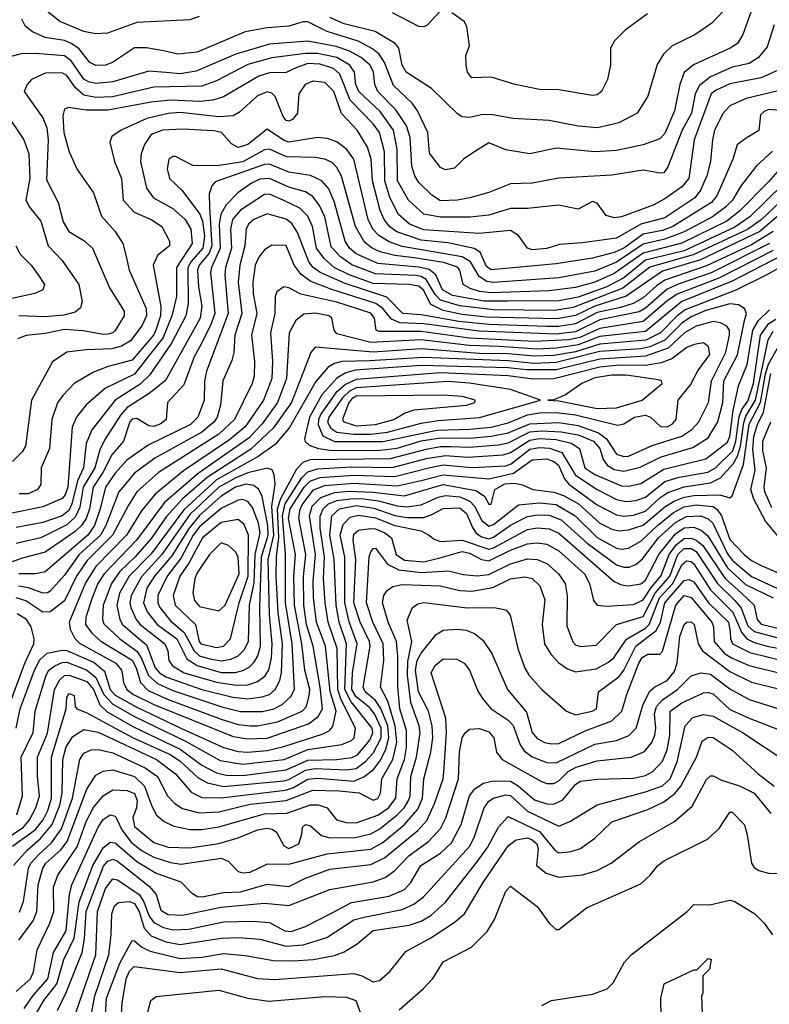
# Model space of a CAD drawing. Extents: x 501367 to 657802, y 482273 to 547541.
# Tile 230 of 256: x 568349 to 571458, y 508240 to 512323. Entities that reach past the tile are written whole.
import ezdxf

# ---------------------------------------------------------------- set-up
doc = ezdxf.new("R2010")
doc.units = 0

msp = doc.modelspace()

# ---------------------------------------------------------------- linework, layer by layer
at = {"layer": '0CON20XD'}
for points in [[(571395, 512391.2), (571348, 512262), (571326.2, 512225), (571295.5, 512205), (571144.4, 512135.6), (571105.7, 512104.3), (571087.5, 512055), (571064.7, 511945), (571025, 511851.2), (571005, 511828.9), (570935, 511804.7), (570825, 511781.1), (570735, 511775.7), (570575, 511790), (570465, 511767.5), (570365, 511783.5), (570295, 511813.1), (570228.5, 511771.5), (570190, 511745), (570152.7, 511707.3), (570115, 511700), (570095, 511710), (570049.3, 511769.3), (570042.4, 511855), (569999.3, 511945), (569976.6, 511976.6), (569899.8, 512049.8), (569863, 512145), (569839.9, 512179.9), (569812.7, 512202.7), (569753.7, 512233.7), (569624.3, 512274.3), (569545, 512314.8), (569525, 512314.8), (569465, 512295.7), (569375, 512289.4), (569285, 512272.2), (569085, 512189), (569005, 512179.5), (568945.5, 512194.5), (568875, 512206.8), (568825, 512205.9), (568734.3, 512145), (568705, 512134.3), (568665, 512132.7), (568640.4, 512145), (568593.8, 512203.8), (568563.3, 512225), (568535, 512236.5), (568455, 512249.8), (568402.9, 512272.9), (568373.2, 512295), (568358, 512325)], [(571295, 512387.8), (571220.6, 512309.4), (571150.1, 512259.9), (571055.6, 512215), (571019.9, 512180.1), (570992.8, 512137.2), (570954.2, 512005.8), (570910, 511935), (570834.8, 511895.2), (570745.6, 511874.4), (570665, 511881.7), (570545.3, 511904.7), (570395, 511912.7), (570305, 511930), (570265, 511928.6), (570215, 511917.6), (570185, 511920.7), (570165, 511933.1), (570057.7, 512037.7), (569952.7, 512105), (569935.2, 512135), (569921.3, 512205), (569906.2, 512225), (569823.7, 512273.7), (569695, 512306.6), (569635, 512331.9)], [(569093.3, 512336.7), (569055, 512322.3), (568835, 512311.6), (568713.4, 512266.6), (568665, 512264.8), (568615, 512274.8), (568516, 512316), (568466.1, 512356.1)], [(570095, 512360), (570038.9, 512301.1), (570025, 512293.3), (570005, 512295.6), (569895, 512351.8)], [(570953.2, 512346.8), (570860.5, 512279.5), (570816, 512235), (570800, 512205), (570799.2, 512135), (570787.5, 512075), (570762, 512025), (570745, 512011.4), (570725, 512008.1), (570585, 512031.9), (570505, 512033.3), (570403.8, 512053.8), (570305, 512084.3), (570225, 512082.5), (570206, 512105), (570200.8, 512135), (570200, 512175), (570214.2, 512215), (570204.4, 512295), (570192.5, 512315), (570141.3, 512351.3)], [(571478.5, 512301.5), (571449.5, 512210.5), (571413.5, 512166.5), (571375, 512140.9), (571305, 512125.6), (571214.3, 512085.7), (571169.1, 512050.9), (571151.1, 512015), (571136.2, 511935), (571096.8, 511865), (571037.5, 511712.5), (571021.3, 511688.7), (571005, 511686.2), (570935, 511698.8), (570805, 511677.7), (570585, 511665.3), (570475, 511644.7), (570385, 511641.9), (570295, 511607.1), (570215.6, 511584.4), (570165, 511574.8), (570095, 511572.4), (570058.2, 511595), (570005, 511647.8), (569988.4, 511675), (569976, 511716), (569968.3, 511835), (569953.2, 511883.2), (569909.6, 511949.6), (569834.8, 512025), (569822.1, 512055), (569816.2, 512105), (569803, 512135), (569766.1, 512166.1), (569714.4, 512194.4), (569662.3, 512212.3), (569545, 512234.5), (569385, 512221), (569245, 512180.5), (569080.8, 512109.2), (569015, 512098.1), (568955, 512103.5), (568885, 512109), (568735, 512065.8), (568665, 512058.1), (568635, 512064.8), (568615, 512076.9), (568562, 512152), (568535, 512173), (568415, 512183), (568355, 512181.9), (568302.4, 512167.6)], [(571495, 512113.7), (571425, 512081.4), (571295, 512056.5), (571235, 512030), (571216.7, 512015), (571146.7, 511825), (571124, 511665), (571095, 511629.3), (571025, 511579.8), (570976.2, 511553.8), (570845, 511505.7), (570815, 511501.9), (570781.3, 511511.3), (570745, 511562.5), (570725, 511569.4), (570665, 511537.5), (570584.2, 511554.2), (570455, 511539.8), (570385, 511539.5), (570295, 511512.7), (570215.8, 511504.2), (570095, 511503.9), (570025, 511517), (569962, 511575), (569916.5, 511655), (569915, 511786.7), (569899.2, 511865), (569845, 511942.8), (569755.2, 512025), (569744, 512055), (569737.3, 512105), (569718.3, 512135), (569665, 512166.2), (569585, 512183), (569535, 512183.6), (569395, 512164.3), (569295, 512137.3), (569165, 512070), (569105, 512046.8), (568905, 512042.9), (568733.7, 512003.7), (568665, 512000.3), (568615, 512009.5), (568580.6, 512040.6), (568545, 512091.2), (568525, 512103.2), (568455, 512101.3), (568397.5, 512075), (568380, 512055), (568368.2, 512025), (568445, 511915.6), (568461.7, 511875), (568467, 511825), (568459.7, 511659.7), (568508.2, 511565), (568529.1, 511485), (568552.9, 511445), (568615, 511406.9), (568651.8, 511375), (568721.7, 511211.7), (568782.5, 511115), (568782.7, 511095), (568745, 511034.6), (568735, 511024.8), (568715, 511019), (568695, 511017.1), (568612.7, 511032.7), (568535, 511038.6), (568455, 511021.7), (568376.2, 511013.8), (568339.7, 511000.3)], [(571495, 512027.7), (571363.1, 511996.9), (571295, 511965.3), (571267.3, 511935), (571231.7, 511865), (571222.4, 511825), (571214.8, 511735), (571198.8, 511675), (571173.6, 511616.4), (571149, 511585), (571025, 511502), (570925, 511475.7), (570825, 511417.3), (570682, 511398), (570588.7, 511391.3), (570535, 511373.7), (570475, 511368.4), (570455, 511375.3), (570418.4, 511428.4), (570385, 511448.7), (570255, 511437.1), (570025, 511451.8), (569966.4, 511475), (569920, 511515), (569885.1, 511585.1), (569864.1, 511655), (569862.3, 511775), (569841, 511855), (569815, 511890.7), (569720.1, 511990.1), (569677, 512097), (569650.5, 512120.5), (569595, 512138.1), (569545, 512141.9), (569498.7, 512125), (569455, 512103.8), (569385, 512102.1), (569340.5, 512089.5), (569195, 512003.5), (569150.6, 511989.4), (569096, 511984), (568975, 511989.7), (568895, 511981.3), (568715, 511948.4), (568625, 511947.5), (568551.6, 511958.4), (568535, 511951.5), (568528.6, 511925), (568532.7, 511855), (568555, 511775.8), (568588, 511702), (568654.7, 511605), (568687.9, 511507.9), (568745.2, 511445.2), (568777.6, 511395), (568791.3, 511341.3), (568803.6, 511285), (568873.1, 511125), (568874.8, 511095), (568856.1, 511053.9), (568808.4, 510991.6), (568771.1, 510968.9), (568732, 510958), (568625, 510954.4), (568545, 510944.7), (568485.8, 510904.2), (568397.9, 510745), (568373.6, 510555), (568359.5, 510530.5), (568319, 510491)], [(571505, 511946.2), (571455, 511950.2), (571436.9, 511943.1), (571421.9, 511928.1), (571415, 511864.2), (571362, 511832), (571325.4, 511804.6), (571306.5, 511745), (571242, 511595), (571219.1, 511565), (571058.1, 511465), (571015, 511448.4), (570935, 511433.6), (570855, 511375.4), (570815, 511357.2), (570725, 511334.2), (570575, 511310.3), (570305, 511285.2), (570285, 511299.7), (570258.7, 511358.7), (570234.9, 511374.9), (570125, 511397.3), (570015, 511408.8), (569913.4, 511443.4), (569884.3, 511464.3), (569860.3, 511495), (569845, 511532.5), (569812.9, 511655), (569807.2, 511745), (569792, 511795), (569748.4, 511865), (569683.9, 511933.9), (569652, 512025), (569615, 512062.1), (569565, 512068.1), (569532.7, 512055), (569507.1, 512015), (569501.2, 511935), (569480.1, 511909.9), (569465, 511901.8), (569455, 511905.3), (569442.2, 511922.2), (569408.4, 512005), (569395, 512018.6), (569375, 512024.3), (569335, 512007.9), (569260.9, 511939.1), (569235.2, 511924.8), (569175, 511920.4), (569015, 511937.6), (568965, 511933.9), (568876.4, 511913.6), (568770, 511865), (568731.9, 511838.1), (568723.3, 511815), (568741.8, 511735), (568771.3, 511665), (568778.5, 511575), (568824.5, 511525), (568895, 511493.9), (568938.5, 511465), (568970, 511405), (568970.6, 511385), (568920.9, 511345), (568903.1, 511305), (568934, 511134), (568932.6, 511095), (568913.9, 511035), (568903.7, 511015), (568815, 510911.6), (568715.7, 510885), (568655, 510861.9), (568575.5, 510815), (568528, 510765), (568505.6, 510734.4), (568482.3, 510665), (568473.4, 510545), (568437.8, 510465), (568436.2, 510395), (568422.9, 510375), (568385, 510357), (568346.5, 510356.5)], [(568293.5, 511933.5), (568365.8, 511825), (568386.5, 511766.5), (568391, 511665), (568375.2, 511575), (568390.3, 511545), (568437.1, 511487.1), (568466.9, 511385), (568524.8, 511324.8), (568594.1, 511225), (568608.8, 511155), (568601.8, 511128.2), (568579.4, 511110.6), (568531.9, 511098.1), (568455, 511090.5), (568345, 511095.6)], [(571471.5, 511778.5), (571404.2, 511715.8), (571339, 511631), (571305.9, 511575), (571277.1, 511545), (571223, 511505), (571105, 511442.7), (571025, 511412.3), (570935, 511391.9), (570825, 511317.1), (570735, 511280.5), (570585, 511252.1), (570391.9, 511238.1), (570315, 511232.8), (570286.8, 511236.8), (570255, 511258.8), (570218.4, 511318.4), (570185, 511339.5), (569935, 511382.2), (569881.4, 511401.4), (569838.8, 511428.8), (569814.1, 511455), (569794.5, 511495), (569735.2, 511745), (569705.4, 511785.4), (569665, 511816.8), (569625, 511830), (569585, 511834.3), (569465, 511815.9), (569443.4, 511823.4), (569375, 511869.6), (569295.9, 511805), (569255, 511792.5), (569227.9, 511807.9), (569186.1, 511855), (569155, 511862.6), (569025, 511869.5), (568942, 511865), (568895, 511847.4), (568866.6, 511805), (568853.1, 511766.9), (568850, 511735), (568875.1, 511625.1), (568903.9, 511585), (568985, 511540.2), (569036.1, 511495), (569059.4, 511455), (569064.2, 511395), (568999.7, 511295), (568998.9, 511175), (568980.6, 511095), (568944.8, 511005.2), (568825, 510853.5), (568704.9, 510795.1), (568625, 510725.9), (568584.2, 510675), (568567.2, 510632.8), (568548.3, 510385), (568537.5, 510352.5), (568525, 510337.7), (568445, 510303.4), (568297.7, 510272.3)], [(571522.2, 511727.8), (571455, 511650.7), (571335, 511528.8), (571281.9, 511488.1), (571095, 511396.7), (570935, 511355.1), (570815, 511270.1), (570735, 511234.5), (570655, 511212.8), (570545, 511198), (570305, 511190.6), (570256.4, 511196.4), (570217.7, 511207.7), (570189.1, 511225), (570175.2, 511285), (570165, 511296.7), (570106.4, 511316.4), (569985, 511335.8), (569905.6, 511345.6), (569845, 511360.7), (569810.5, 511375), (569779.9, 511399.9), (569742.1, 511465), (569684.1, 511674.1), (569665, 511710), (569645, 511730.6), (569615, 511744.8), (569575, 511752), (569455.7, 511755), (569385, 511785.8), (569365, 511782.8), (569275, 511734), (569167.6, 511717.6), (569067.9, 511717.9), (568995, 511755.5), (568983.9, 511756.1), (568967.1, 511745), (568960.5, 511705), (568970.9, 511665), (569022.8, 511615), (569096.1, 511516.1), (569107.3, 511487.3), (569115.2, 511425.2), (569108.8, 511375), (569060.1, 511319.9), (569046.9, 511295), (569048.5, 511145), (569037.9, 511095), (568978.5, 510981.5), (568889.3, 510850.7), (568848.9, 510811.1), (568745.2, 510745), (568648, 510622), (568624.6, 510565.4), (568613.5, 510465), (568588.7, 510411.3), (568565.3, 510314.7), (568552.8, 510287.2), (568525, 510264.9), (568445, 510238), (568335, 510217.1)], [(571585, 511708.7), (571377.5, 511505), (571315, 511462.2), (571105, 511365.1), (570945, 511325.3), (570855, 511253), (570785, 511215.5), (570665, 511173), (570585, 511157.8), (570375, 511156), (570273.9, 511156.1), (570145, 511178.9), (570102.6, 511202.6), (570074.7, 511264.7), (570047.2, 511287.2), (570005, 511297.5), (569835, 511312.6), (569745, 511352.7), (569717.4, 511375), (569699.3, 511405), (569655, 511564.5), (569631.1, 511621.1), (569602.5, 511655), (569555, 511676.7), (569465, 511690.8), (569385, 511723.9), (569365, 511722.1), (569159.4, 511650.6), (569145.8, 511634.2), (569135, 511601.2), (569137.1, 511545), (569146.5, 511385), (569134.7, 511355.3), (569093.5, 511305), (569086.7, 511285), (569090.4, 511215), (569104.9, 511135), (569097.8, 511085), (568953.6, 510826.4), (568886.7, 510773.4), (568794.5, 510715.5), (568766.7, 510683.3), (568700.7, 510579.3), (568681.4, 510538.6), (568660.5, 510465), (568612.8, 510385), (568598.7, 510301.3), (568579.5, 510260.5), (568545, 510227.8), (568436.2, 510173.8), (568335, 510150.3)], [(571505, 511568.9), (571425, 511492.7), (571367.6, 511452.4), (571142.5, 511347.5), (570963.3, 511296.7), (570850.8, 511209.2), (570645, 511129.7), (570567.1, 511117.1), (570315, 511119.9), (570175, 511135.9), (570095, 511159.5), (570072.8, 511182.8), (570035.2, 511245.2), (570015, 511257.6), (569991.7, 511261.7), (569825, 511268.9), (569726.5, 511306.5), (569680, 511340), (569641.4, 511381.4), (569614.5, 511505), (569593, 511553), (569565, 511590.2), (569535, 511609.8), (569465, 511628.3), (569385, 511665.1), (569345, 511661.7), (569310.3, 511645), (569254.1, 511605), (569204.9, 511555.1), (569183.1, 511516.9), (569176.7, 511473.3), (569181.2, 511375), (569144.2, 511295), (569141.2, 511275), (569158.1, 511105), (569140.1, 511055), (569094.5, 510965), (569072.4, 510925), (569030.6, 510809.4), (568962.7, 510735), (568957.3, 510665), (568935, 510647.5), (568905, 510635.6), (568885, 510638.4), (568835, 510669.4), (568815, 510666.7), (568805.6, 510655), (568780, 510575), (568731.9, 510518.1), (568693.8, 510445), (568653.8, 510385), (568638.2, 510295), (568624.2, 510255), (568605, 510225.5), (568579.2, 510200.8), (568455, 510114.5), (568365, 510091.8), (568210.5, 510039.5)], [(571595, 511594.9), (571419, 511445), (571173.2, 511326.8), (571015, 511280), (570865, 511176.3), (570734.3, 511135.7), (570655, 511096.2), (570577.3, 511082.7), (570285, 511089.3), (570185, 511099.9), (570105, 511116.9), (570053.6, 511143.6), (570025, 511199.8), (570005, 511218.1), (569965, 511225.3), (569815, 511228.8), (569715.2, 511265.2), (569653.1, 511295), (569612.1, 511332.1), (569580.9, 511375), (569564.2, 511465), (569545, 511508.2), (569511, 511541), (569441.8, 511575), (569385, 511599.5), (569365, 511597.6), (569265, 511532.8), (569231.9, 511495), (569224.1, 511455), (569227.7, 511375), (569203.1, 511295), (569200.6, 511265), (569213.4, 511105), (569124, 510866), (569115.8, 510824.2), (569114, 510745), (569088.6, 510675), (569057.5, 510645), (568882, 510558), (568794.1, 510495.9), (568745, 510442.2), (568705.1, 510385), (568682.9, 510295), (568659, 510225), (568631.6, 510185), (568455, 510033), (568415.2, 510024.8), (568345, 510025.7)], [(571475, 511444.9), (571385, 511389.6), (571198.1, 511301.9), (571025, 511242.6), (570990, 511220), (570935, 511170), (570893.4, 511146.6), (570840.8, 511129.2), (570745, 511109.4), (570655, 511061.5), (570585, 511051), (570535, 511050.6), (570295, 511059), (570171, 511071), (570015, 511099), (569938.8, 511105), (569872.3, 511172.3), (569698.8, 511228.8), (569595.3, 511275.3), (569566.9, 511295), (569548.3, 511318.3), (569501, 511441), (569477.6, 511477.6), (569455, 511495.6), (569375, 511518.7), (569320, 511495), (569298.2, 511475), (569288, 511455), (569283.2, 511385), (569262.2, 511305), (569256, 511235), (569271.2, 511105), (569241.9, 511015), (569237.5, 510942.5), (569229.6, 510909.6), (569192.2, 510825), (569182.4, 510725), (569168.7, 510675), (569156.4, 510655), (569105, 510613), (568909.2, 510505), (568825, 510442), (568759.8, 510365), (568706.6, 510225), (568683.7, 510185), (568595.4, 510105), (568535, 510019.6), (568475, 509953.8), (568465, 509946.1), (568445, 509944.4), (568385, 509967.1), (568344.1, 509974.1)], [(568332.6, 511385), (568350.8, 511350.8), (568397.1, 511305), (568425.3, 511265.3), (568452.2, 511225), (568445, 511202.9), (568412.2, 511187.8), (568265, 511156.4)], [(571459.5, 511395), (571216.6, 511273.4), (571085, 511228.2), (571035.2, 511205), (570945, 511126.4), (570918.6, 511111.4), (570755, 511078.5), (570655, 511028.3), (570575, 511019), (570255, 511031.1), (570025, 511062.5), (569926.3, 511066.4), (569891, 511081), (569854.9, 511125), (569826.7, 511146.7), (569644.4, 511204.4), (569557.3, 511237.3), (569516, 511266), (569488.2, 511305), (569455, 511386), (569395, 511387.7), (569365, 511368.9), (569341.6, 511338.4), (569325.9, 511305), (569316, 511235), (569317.9, 511187.9), (569333.2, 511105), (569310.2, 511015), (569323.6, 510905), (569321.2, 510845), (569313.5, 510815), (569240.8, 510665), (569175.1, 510604.9), (568925, 510444.8), (568835.7, 510365), (568800.4, 510309.6), (568734.6, 510185), (568629.3, 510080.7), (568585.4, 510015), (568535, 509913.6), (568475, 509866.8), (568445, 509866.3), (568375, 509913.6), (568335, 509925.4)], [(571474.2, 511365.8), (571249, 511251), (571076.7, 511185), (571033.7, 511156.3), (570935, 511071.2), (570755, 511042.6), (570672.2, 511005), (570627.3, 510995), (570485, 510988.2), (570215, 511002.9), (570015, 511030.7), (569840.2, 511030.2), (569827.5, 511035), (569821, 511085), (569805, 511106.1), (569665, 511152.2), (569515.2, 511185.2), (569465, 511211.8), (569445, 511215.4), (569415.8, 511195), (569408.5, 511175), (569407.7, 511105), (569389.8, 511025), (569398.3, 510905), (569394.8, 510834.8), (569360, 510745), (569284.7, 510635.3), (569219.6, 510580.4), (569028.5, 510451.5), (568910.8, 510355), (568853.9, 510286.1), (568792.1, 510185), (568665.4, 510055), (568622, 509988), (568554.1, 509825), (568558.3, 509795), (568577.4, 509757.4), (568597.6, 509737.6), (568747.4, 509655), (568771.5, 509625), (568776, 509605), (568779.1, 509575), (568793.9, 509545), (568821.7, 509525), (568905, 509483.8), (569235, 509350), (569295, 509340.4), (569375, 509343.3)], [(571513, 511347), (571305, 511238.4), (571096.1, 511153.9), (570945, 511029.6), (570755, 511008.9), (570665, 510975.3), (570575, 510960.4), (570495, 510957.1), (570337.6, 510967.6), (570215, 510971.3), (570015, 510994.9), (569805, 510984.7), (569665, 511020.3), (569653.2, 511035), (569644.3, 511085), (569632.5, 511095), (569575, 511106.4), (569527.6, 511102.4), (569494.1, 511075.9), (569467.5, 511025), (569456.4, 510835), (569418.8, 510735), (569355, 510647), (569300.6, 510589.4), (569088.9, 510441.1), (568949.2, 510320.8), (568834, 510165), (568699.1, 510025), (568673.8, 509985), (568649.5, 509925), (568623.5, 509845), (568621.6, 509815), (568648.5, 509778.5), (568685.1, 509745.1), (568815, 509666.9), (568831.8, 509635), (568850, 509575), (568881.7, 509541.7), (568965, 509503.8), (569185, 509421.6), (569255, 509400.5), (569305, 509394.6), (569335, 509394.6)], [(571574, 511336), (571446.1, 511263.9), (571319.2, 511200.8), (571110, 511120), (571076.4, 511095), (571007.4, 511025), (570946, 510994), (570755, 510977.7), (570655, 510945.7), (570565, 510929.9), (570485, 510927.2), (570375, 510937), (570255, 510938.9)], [(569295, 509506.5), (569355, 509514.5), (569385, 509524.2), (569408.7, 509545), (569427.7, 509582.3), (569435.6, 509614.4), (569438.7, 509735), (569421.1, 509865), (569413.3, 510015), (569414.9, 510095), (569424.7, 510175.3), (569418.9, 510295), (569432, 510338), (569499, 510461), (569525, 510488.4), (569555, 510499.5), (569886.7, 510503.3), (570035, 510542.7), (570095, 510553.3), (570137.3, 510552.7), (570215, 510549.7), (570335, 510560.5), (570375, 510568.7), (570465, 510613.6), (570515, 510618.6), (570595, 510614.6), (570665, 510601.8), (570729.1, 510575), (570754.9, 510545), (570769.4, 510499.4), (570786.1, 510476.1), (570815, 510457.7), (570855, 510451.3), (570922.7, 510467.3), (571010.3, 510509.7), (571141.4, 510548.6), (571205, 510588.6), (571244.5, 510655), (571265.7, 510735), (571270, 510825), (571326.3, 510933.7), (571354.9, 511075.1), (571363.8, 511105), (571356.1, 511126.1), (571331.3, 511141.3), (571295, 511144.1), (571195, 511116.7), (571135, 511091.5), (571095, 511063.9), (571025, 510994.3), (570963.2, 510966.8), (570925, 510958.3), (570755, 510946.8), (570575, 510901.2), (570482.2, 510897.8), (570375, 510908.1), (570025, 510922.2), (569801, 510909), (569684.9, 510905.1), (569655, 510897.2), (569628.2, 510881.8), (569577.9, 510822.1), (569468.4, 510631.6), (569408.5, 510561.5), (569338.4, 510511.6), (569165.1, 510414.9), (569029.6, 510290.4), (568895, 510108), (568802.9, 510015), (568762.9, 509945), (568752.1, 509895), (568764.5, 509835), (568775.9, 509815), (568825, 509772.7), (568875, 509730.7), (568910.7, 509635), (568928.4, 509615), (568955, 509598.5), (569105, 509545.8), (569233.4, 509513.4), (569295, 509506.5)], [(569355, 509453.7), (569402.7, 509465), (569437.2, 509482.8), (569474, 509516), (569489.2, 509545), (569480, 509735), (569451.6, 509905), (569451.8, 510105), (569439.6, 510265), (569449.8, 510315), (569517.7, 510422.3), (569545, 510447.8), (569585, 510460.3), (569725, 510468.2), (569895, 510466.1), (570035, 510503.1), (570115, 510516.1), (570208.5, 510508.5), (570355, 510518.8), (570385, 510528), (570465, 510579.7), (570505, 510585.7), (570575, 510581.5), (570636.3, 510566.3), (570671.2, 510545), (570692.9, 510465), (570735, 510436.5), (570845, 510389.7), (570875, 510388.9), (570925, 510399.8), (571020.9, 510459.1), (571195, 510501.5), (571285, 510571.6), (571294.6, 510595), (571308.2, 510701.8), (571330.4, 510805), (571366.9, 510893.1), (571389.5, 511035), (571414.3, 511075.7), (571459.6, 511120.4)], [(569335, 509394.6), (569418.2, 509411.8), (569521.3, 509455), (569538.3, 509475), (569550.2, 509519.8), (569552.1, 509545), (569532.3, 509625), (569520.1, 509735), (569489.4, 509895), (569486.8, 510015), (569493.8, 510105), (569464.2, 510255), (569470.8, 510295), (569529.2, 510385), (569555, 510410.1), (569595, 510424), (569735, 510434.7), (569905, 510428.6), (570045.6, 510464.4), (570105, 510476.9), (570223.6, 510466.4), (570365, 510473.2), (570388.3, 510481.7), (570465, 510541.5), (570505, 510548.8), (570546.1, 510546.1), (570597.7, 510527.7), (570654, 510434), (570745, 510374.5), (570825, 510333.3), (570865, 510325.5), (570905, 510329.2), (570945, 510343.6), (571025, 510408), (571085, 510425.8), (571203.8, 510446.2), (571235, 510464.6), (571307.5, 510535), (571319.7, 510575), (571333.3, 510676.7), (571345, 510706.8), (571369, 510741), (571392.6, 510815), (571421.7, 511015), (571456.7, 511063.3), (571485, 511081.1)], [(570855, 510511), (570875, 510513.6), (570972.3, 510557.7), (571095, 510596.2), (571136.8, 510623.2), (571166.1, 510655), (571206.1, 510735), (571218.2, 510825), (571278.3, 510945), (571294, 511015), (571292.7, 511035), (571282.8, 511052.8), (571256.5, 511066.5), (571225, 511071.7), (571155, 511052.8), (571106.6, 511025), (571038.5, 510961.5), (570945, 510927.1), (570755, 510914.8), (570575, 510871.5), (570450.8, 510870.8), (570375, 510878.9), (570015, 510888.4), (569740.9, 510869.1), (569702, 510858), (569664, 510836), (569602.5, 510767.5), (569550.6, 510675), (569530, 510585), (569533.5, 510573.5), (569549.3, 510559.3), (569588.9, 510545), (569646.2, 510536.2), (569845, 510537.5), (569915, 510546.4), (570015, 510576), (570095, 510588.9), (570215, 510587.5), (570305, 510595.5), (570375, 510609.5), (570465, 510647), (570585, 510652.1), (570665, 510640.1), (570749.8, 510609.8), (570783.1, 510585), (570825, 510521.2), (570855, 510511)], [(569375, 509343.3), (569547.4, 509402.6), (569587.3, 509432.7), (569604.5, 509465), (569595.5, 509555), (569565.9, 509725), (569538.5, 509815), (569527.3, 509895), (569525.9, 510014.1), (569535.9, 510105), (569506.5, 510256.5), (569512.6, 510295), (569522.9, 510315), (569567.2, 510372.8), (569615, 510391.1), (569735, 510400.6), (569915, 510390.4), (570015, 510412.2), (570105, 510435.7), (570295, 510418.5), (570397.1, 510442.9), (570475, 510497.9), (570535, 510501.7), (570565, 510491.2), (570584.2, 510475), (570609.3, 510419.3), (570627.2, 510397.2), (570745, 510311.2), (570825, 510269.7), (570855, 510264.6), (570895, 510268.3), (570945, 510284.6), (571005, 510340.5), (571038.1, 510361.9), (571105, 510385.3), (571215, 510402.1), (571256.4, 510423.6), (571308.1, 510481.9), (571326.8, 510513.2), (571339, 510555), (571352.1, 510652.1), (571361.5, 510678.5), (571401.4, 510745), (571454, 510996), (571475, 511032)], [(568334.8, 509385), (568351.1, 509465), (568409.9, 509625), (568432.2, 509667.8), (568463.5, 509696.5), (568525, 509708.9), (568545, 509707.5), (568657.9, 509657.9), (568701.1, 509621.1), (568724.7, 509545), (568745, 509521.6), (568832.8, 509472.8), (569017.1, 509385), (569194.7, 509304.7), (569255, 509288.4), (569295, 509285.4), (569375, 509292.1), (569445, 509308.6), (569608.5, 509361.5), (569634.1, 509375), (569648.5, 509391.5), (569662.3, 509455), (569636.8, 509536.8), (569617.1, 509725), (569579.9, 509825), (569567.3, 509927.3), (569566, 509995), (569576.1, 510105), (569551.6, 510265), (569562.1, 510305), (569598.5, 510341.5), (569655, 510362.9), (569715, 510367.7), (569813.9, 510363.9), (569945, 510348.6), (570105.1, 510394.9), (570240.5, 510370.5), (570277.4, 510347.4), (570295, 510314.2), (570305, 510313.8), (570319.3, 510375), (570362, 510398), (570401.7, 510401.7), (570434.6, 510394.6), (570477.1, 510375), (570565, 510363.8), (570605, 510349.9), (570666.7, 510315), (570755.6, 510235.6), (570805, 510209.8), (570835, 510203.5), (570875, 510207.7), (570935, 510226.9), (571025, 510303.3), (571063.7, 510326.3), (571105, 510343.1), (571145, 510350.3), (571252.8, 510352.8), (571295, 510340.5), (571305, 510348.6), (571352, 510478), (571375, 510646.1), (571421.6, 510735), (571442.5, 510855), (571455, 510895.2), (571505, 510983.2)], [(570255, 510938.9), (570015, 510957.8), (569815, 510944.7), (569574.6, 510965.4), (569556.4, 510943.6), (569476.9, 510735), (569401.2, 510628.8), (569308.2, 510541.8), (569126.2, 510425), (569023.9, 510336.1), (568957.8, 510262.2), (568895, 510171.9), (568827.9, 510095), (568764.3, 510035), (568729.3, 509985), (568695.1, 509895), (568692.6, 509835), (568697.5, 509817.5), (568765, 509755.2), (568835, 509704.2), (568854.2, 509674.2), (568883.3, 509603.3), (568920.3, 509570.3), (568985, 509540.9), (569192.1, 509472.1), (569265, 509454.3), (569355, 509453.7)], [(569855, 510574.2), (570078.8, 510621.2), (570215.6, 510624.4), (570305, 510633.9), (570375, 510650.9), (570455, 510684.9), (570505, 510693.2), (570575, 510693.6), (570655, 510683.8), (570828.1, 510641.9), (570855, 510647.7), (570898.8, 510675), (570945, 510683), (570965, 510674.3), (571006.5, 510636.5), (571035, 510634.8), (571055, 510645.7), (571072.6, 510665), (571079.8, 510745), (571131.6, 510808.4), (571162.5, 510867.5), (571211.6, 510935), (571206.2, 510966.2), (571185, 510982.9), (571146.1, 510976.1), (571116.9, 510963.1), (571053.9, 510916.1), (571009.9, 510900.1), (570945, 510888.8), (570835, 510889.9), (570755, 510881.8), (570565, 510833.5), (570477.2, 510832.8), (570375, 510845.7), (570095, 510858.7), (569745, 510831.2), (569700, 510810), (569660.5, 510775), (569599.7, 510690.3), (569588.2, 510665), (569587.5, 510642.5), (569606.9, 510596.9), (569654.3, 510574.3), (569855, 510574.2)], [(570745, 510710.8), (570825, 510713.9), (570930.5, 510745), (571014.3, 510815), (571010.8, 510825), (570999.2, 510829.2), (570865, 510849.2), (570805, 510849), (570735, 510837.6), (570681.1, 510815), (570612.7, 510767.3), (570565, 510746), (570540, 510745), (570585, 510742.2), (570745, 510710.8)], [(571525, 510143.4), (571443.3, 510243.3), (571394.8, 510335), (571381.7, 510375), (571399.2, 510455), (571390.5, 510540.5), (571394.1, 510595), (571409.3, 510645), (571434.3, 510695.7), (571444.7, 510745.3), (571464.6, 510855.4)], [(569733.7, 510603.7), (569805, 510604.8), (569875, 510612.9), (570015, 510649.5), (570085, 510661.5), (570256.9, 510673.1), (570510, 510745), (570385, 510789.8), (570215, 510816), (570125, 510822.2), (569745, 510797), (569717, 510783), (569687.7, 510755), (569631.7, 510675), (569625.5, 510654.5), (569639.2, 510629.3), (569665, 510612.2), (569733.7, 510603.7)], [(569745, 510638.9), (569825, 510644.5), (569900.5, 510665), (569945, 510691.1), (569985, 510704.8), (570202, 510725), (570237.1, 510735), (570238.6, 510745), (570185, 510760.2), (570105, 510765.8), (569745, 510762.5), (569727.7, 510752.3), (569714.7, 510735), (569688.1, 510665), (569693.5, 510655), (569745, 510638.9)], [(571469.3, 510299.3), (571440, 510365), (571436.6, 510385), (571446.5, 510465), (571431.2, 510535), (571431.2, 510575), (571464.6, 510655)], [(569246.8, 509563.2), (569295, 509564.5), (569335, 509578.4), (569367.7, 509602.3), (569382.9, 509627.1), (569393, 509675), (569396.4, 509735), (569385.5, 509855), (569379.5, 510085), (569403.1, 510185), (569395.3, 510304.7), (569408.7, 510398.7), (569405.2, 510435.2), (569396, 510456), (569375, 510463.8), (569295, 510443.5), (569245, 510423.8), (569175, 510384.1), (569055, 510270.5), (568939.3, 510105), (568855, 510012.7), (568811.6, 509935), (568805.9, 509905), (568809.7, 509885), (568832.8, 509835), (568848.8, 509815), (568951.6, 509735), (568964.3, 509705), (568968.3, 509665), (568982.8, 509642.8), (569031.8, 509615), (569165, 509575.3), (569246.8, 509563.2)], [(569185, 509616.3), (569243.5, 509616.5), (569275, 509623.5), (569301.6, 509638.4), (569321.6, 509658.4), (569336.8, 509685), (569348.5, 509725), (569345.7, 509885), (569351.5, 510095), (569379.7, 510185), (569378, 510225), (569355.4, 510345.4), (569341.6, 510375), (569321, 510391), (569286.5, 510396.5), (569244.4, 510385), (569185, 510346.6), (569095, 510267.1), (569051.5, 510215), (568980.9, 510099.1), (568908.3, 510015), (568877, 509965), (568862, 509905), (568877.6, 509867.6), (568918.8, 509815), (569000.3, 509755), (569042.9, 509672.9), (569084.6, 509644.6), (569185, 509616.3)], [(568337.2, 509025), (568360.5, 509105), (568355.5, 509265), (568405, 509366.7), (568412.7, 509455), (568459.5, 509605), (568470.4, 509625), (568495, 509644.1), (568525, 509657.2), (568545, 509658.6), (568626.9, 509626.9), (568665.3, 509595.3), (568697.7, 509525), (568735.1, 509485.1), (568825, 509432.7), (569039.4, 509329.4), (569180.2, 509250.2), (569275, 509235.6), (569445.5, 509255.5), (569545, 509296), (569685, 509317.3), (569725, 509333.4), (569736.6, 509345), (569741.6, 509385), (569682.8, 509502.8), (569668.6, 509545), (569665.5, 509715.5), (569629.1, 509825), (569616.5, 509905), (569609.8, 510005), (569613.9, 510096.1), (569595.9, 510214.1), (569595.5, 510264.5), (569607.8, 510295), (569630.4, 510315), (569665, 510329.6), (569732.1, 510337.9), (569775, 510335.8), (569837.2, 510327.2), (569915, 510306.4), (569955, 510303.3), (570015, 510311.2), (570085, 510343.4), (570115, 510349.6), (570175, 510344.1), (570216.4, 510326.4), (570236, 510306), (570265.8, 510245.8), (570295, 510223.1), (570315, 510229.6), (570418.5, 510311.5), (570505, 510320), (570575, 510312.5), (570652.9, 510265), (570745, 510176.1), (570825, 510132.1), (570845, 510127.2), (570875, 510131.9), (570925, 510160.4), (570994.3, 510225), (571060.8, 510279.2), (571105, 510302.7), (571155, 510311.7), (571224.9, 510304.9), (571241.8, 510291.8), (571259.7, 510265), (571295, 510166.8), (571354.8, 510105), (571385, 510080.4), (571425, 510059.6), (571504.2, 510025)], [(568255, 508900.8), (568365.5, 508975), (568390.1, 509005), (568415.8, 509055), (568431, 509105), (568422.9, 509185), (568423.2, 509265), (568465, 509364.5), (568493.1, 509545), (568515, 509584.8), (568535, 509603.3), (568555, 509604.3), (568628.3, 509578.3), (568655, 509545.2), (568681.2, 509481.2), (568712.5, 509452.5), (568821.1, 509391.1), (569015, 509298), (569105, 509231), (569165, 509200), (569205, 509190.3), (569275, 509188.3), (569455, 509211.6), (569545, 509252.5), (569664.9, 509255.1), (569727.3, 509262.7), (569749.7, 509275), (569802, 509335), (569813.9, 509365), (569811, 509385), (569723.5, 509493.5), (569697.6, 509545), (569705.3, 509735), (569673.9, 509825), (569661.9, 509895), (569654, 510086), (569635.7, 510185), (569644.1, 510265), (569675.8, 510294.2), (569745, 510308.6), (569817.6, 510297.6), (569905, 510267.1), (569955, 510258.2), (570025, 510259.3), (570059.3, 510270.7), (570105, 510296.5), (570175, 510298.7), (570203.1, 510275), (570226.9, 510216.9), (570243.2, 510193.2), (570265, 510178), (570295, 510170.3), (570315, 510177.3), (570385, 510226.9), (570455, 510262.4), (570495, 510269.9), (570545, 510268.9), (570595, 510248.3), (570702.4, 510152.4), (570825, 510062.3), (570855, 510052.3), (570876.7, 510053.3), (570905, 510064.3), (570932.4, 510087.6), (570999.1, 510175), (571070.4, 510239.6), (571115, 510263.1), (571175, 510264.9), (571205, 510253.4), (571224.6, 510234.5), (571285, 510108.1), (571305, 510081.6), (571385, 510013.5), (571507.9, 509957.9)], [(569185, 509664.1), (569225, 509671.5), (569255, 509685.6), (569280.7, 509709.3), (569298.3, 509745), (569302.4, 509895), (569322, 509988), (569326, 510105), (569346.1, 510195), (569339.8, 510235), (569315, 510300), (569295, 510324.8), (569275, 510332.8), (569255, 510331.2), (569185, 510295.7), (569095, 510219.7), (569068.4, 510185), (569018.8, 510091.2), (568960.8, 510015), (568922.3, 509935), (568921.5, 509905), (568931, 509885), (568975, 509830.4), (569031.4, 509781.4), (569072.4, 509705), (569095.2, 509685.2), (569137.3, 509672.7), (569185, 509664.1)], [(568320, 508895), (568415, 508964.9), (568446.5, 509005), (568466.2, 509043.8), (568481.3, 509095), (568481.7, 509265), (568542.2, 509465), (568545, 509512.5), (568555, 509529.2), (568575, 509520), (568578.8, 509475), (568586.2, 509465), (568625, 509449.8), (568816.8, 509346.8), (568976, 509275), (569015, 509247.7), (569088.8, 509178.8), (569128.1, 509158.1), (569195, 509143.5), (569445, 509166.5), (569465, 509171.8), (569535, 509211.2), (569575, 509217.4), (569705, 509211.5), (569745, 509217.1), (569783.5, 509246.5), (569815, 509281.7), (569849.1, 509345), (569848.9, 509385), (569820.2, 509445), (569800, 509470), (569745, 509515.3), (569726.7, 509545), (569729.1, 509615), (569749.2, 509735), (569715.4, 509825.4), (569697.8, 509905), (569697.3, 510095), (569679, 510185), (569690.5, 510229.5), (569719.3, 510260.7), (569755, 510268.3), (569825, 510257), (569905, 510224.9), (570015, 510202.7), (570045, 510186.7), (570068.8, 510168.8), (570095, 510158.8), (570185, 510164), (570295, 510127.1), (570315, 510132.7), (570455, 510208.2), (570495, 510215.7), (570545, 510211.5), (570585, 510193.2), (570815, 509993.8), (570845, 509980), (570875, 509975.6), (570925, 509984), (570945, 509999), (571000.3, 510105), (571069.1, 510190.9), (571105, 510215.1), (571145, 510218.1), (571176, 510206), (571202.8, 510182.8), (571285, 510049.6), (571360.3, 509980.3), (571475, 509925.2)], [(569165, 509719.4), (569195, 509724.5), (569223.1, 509755), (569259.2, 509905), (569297.2, 510015), (569298.9, 510185), (569279.8, 510229.8), (569255, 510250.7), (569185, 510237.7), (569107.5, 510175), (569050.9, 510069.1), (569014, 510015), (568985.5, 509935), (568994.4, 509895), (569078.3, 509815), (569093.8, 509745), (569100.8, 509735), (569165, 509719.4)], [(568323.6, 508815), (568380.5, 508879.5), (568435, 508927.6), (568483.7, 508985), (568515.9, 509065), (568525.8, 509115), (568528.7, 509255), (568542.5, 509307.5), (568569.5, 509350.5), (568615, 509379.6), (568675, 509369), (568916.7, 509255), (568995.6, 509195), (569060.1, 509120.1), (569105, 509097.6), (569185, 509095.6), (569452.1, 509127.9), (569482, 509138), (569545, 509173.9), (569585, 509178.2), (569635, 509173.6), (569735, 509165.6), (569777, 509183), (569816.1, 509213.9), (569842.3, 509247.7), (569866.8, 509293.2), (569880.8, 509345), (569876.1, 509395), (569847.2, 509467.2), (569825, 509499.3), (569782.5, 509535), (569773.2, 509555), (569803.5, 509725), (569800.3, 509745), (569760.9, 509825), (569735.6, 509905), (569743.6, 510085), (569732.4, 510165), (569735, 510189.2), (569754.2, 510205.8), (569805, 510212.9), (569825, 510211.3), (569864.2, 510195), (569890.9, 510175), (569910.2, 510105), (569945, 510082.2), (570025, 510075.1), (570096.7, 510093.4), (570185, 510117.2), (570215, 510111.1), (570265, 510084.8), (570295, 510078.3), (570385, 510123.8), (570455, 510149.7), (570495, 510153.2), (570535, 510147.7), (570585, 510120.5), (570692.5, 510025), (570712.7, 509985), (570729.6, 509915), (570745, 509895.5), (570785, 509891.2), (570895, 509898), (570935, 509917.6), (570969.6, 509970.4), (571008.9, 510015), (571043.6, 510105), (571073.4, 510146.6), (571105, 510171.1), (571135, 510172.8), (571155.2, 510165.2), (571182.5, 510142.5), (571275.6, 510005.6), (571343.1, 509945), (571395.8, 509895), (571408.1, 509835), (571425, 509815.6), (571505, 509797.6)], [(569175, 509871), (569201, 509895), (569259.7, 510025), (569255, 510093.8), (569245.9, 510115), (569215, 510142.3), (569185, 510154), (569136.3, 510105), (569085, 510029.7), (569075.2, 510005), (569066.7, 509946.7), (569074.8, 509915), (569095, 509889.8), (569175, 509871)], [(568348.3, 508621.7), (568364.3, 508665.7), (568385.1, 508805), (568394.8, 508825), (568428.9, 508861.1), (568481.1, 508908.9), (568522.1, 508967.9), (568568.4, 509095), (568598.8, 509255), (568615, 509280.6), (568645, 509295.7), (568675, 509296.4), (568735, 509282.3), (568870, 509220), (568920.8, 509185), (568962.9, 509105), (568992.2, 509072.2), (569025, 509051.5), (569094.1, 509034.1), (569175, 509037.4), (569305, 509070.1), (569455, 509085.4), (569565, 509127.4), (569674.6, 509125.4), (569756.7, 509116.7), (569815, 509085.7), (569835, 509093.3), (569846.1, 509115), (569851, 509175), (569896.8, 509255), (569913.1, 509326.9), (569906.9, 509395), (569876.3, 509496.3), (569845.2, 509555), (569859.7, 509665), (569857.1, 509735), (569813.5, 509825), (569788.1, 509905), (569799, 510095), (569805, 510116.8), (569815, 510130), (569825, 510131.4), (569874.9, 510064.9), (569922, 510042), (570015, 510031.1), (570127.3, 510037.3), (570188.1, 510021.9), (570247.3, 510017.3), (570295, 510022.9), (570385, 510067), (570455, 510086.9), (570495, 510084.4), (570535, 510067.6), (570584.7, 510025), (570611.2, 509985), (570620.2, 509935), (570618.8, 509808.8), (570643.4, 509743.4), (570655, 509730), (570675, 509723.1), (570740.9, 509729.1), (570825.2, 509814.8), (570935, 509847.5), (570985.2, 509944.8), (571045.2, 510015), (571079, 510105), (571105, 510129.8), (571135, 510129.9), (571155, 510117.1), (571243.9, 509985), (571315, 509915.1), (571342.4, 509882.4), (571369.3, 509809.3), (571395.5, 509785.5), (571505, 509756.2)], [(568345, 508505.3), (568404.4, 508585.6), (568420, 508625), (568425.7, 508735), (568444.8, 508805), (568457.8, 508825), (568519.9, 508880.1), (568545.4, 508914.6), (568628.1, 509131.9), (568665, 509189.7), (568695, 509207.3), (568735, 509211.9), (568825.1, 509185.1), (568867.2, 509145), (568896.2, 509066.2), (568915.9, 509025.9), (568948, 508998), (568988.2, 508978.2), (569055, 508964.8), (569105, 508965.2), (569175, 508975.5), (569365, 509029.9), (569457.4, 509032.6), (569555, 509066.8), (569586.7, 509066.7), (569624.3, 509055), (569663.3, 509005), (569703.4, 508993.4), (569745, 508992.3), (569835, 509024.2), (569878.4, 509055), (569909.9, 509095), (569915.1, 509175), (569944.9, 509255), (569953.2, 509305), (569954.1, 509375), (569925.3, 509465.3), (569917.9, 509557.9), (569918, 509682), (569912.7, 509745), (569877.4, 509825), (569853.9, 509905), (569859.7, 509935), (569873.6, 509956.4), (569897.5, 509972.5), (569935, 509981), (570095, 509975.9), (570175, 509956), (570225, 509952.5), (570311.6, 509968.4), (570385, 510004), (570445, 510012.3), (570475, 510005.3), (570506.3, 509975), (570527.4, 509917.4), (570515.8, 509815), (570526.5, 509735), (570552.5, 509692.5), (570585, 509655.4), (570621.3, 509631.3), (570655, 509618.6), (570739.6, 509630.4), (570791.9, 509658.1), (570813, 509677), (570865.5, 509754.5), (570945, 509799.9), (570960.3, 509815), (571003.4, 509925), (571057.8, 509985), (571095, 510062.6), (571115, 510079.4), (571135, 510075.6), (571145, 510066.7), (571215, 509959.2), (571306.7, 509866.7), (571343.4, 509783.4), (571365.7, 509755.7), (571395, 509740.2), (571455, 509723.6), (571585, 509700)], [(568335, 508292.9), (568393.8, 508345), (568406.6, 508375), (568421.6, 508465), (568474.3, 508575.7), (568490.6, 508625), (568489, 508725), (568506.9, 508775), (568586.9, 508893.1), (568625, 508997.2), (568655, 509055.8), (568695, 509104.3), (568735, 509129), (568795, 509126.6), (568825, 509113.4), (568836, 509085), (568833.4, 509055), (568818.5, 509015), (568825, 508977.7), (568905, 508911.4), (568965, 508891.6), (569055, 508888.1), (569175, 508906.2), (569255, 508930.2), (569335, 508963.3), (569375, 508970.2), (569396.1, 508966.1), (569414.2, 508954.2), (569445, 508896.5), (569465, 508885.6), (569506.5, 508905), (569519.5, 508945), (569522.5, 508975), (569535.3, 508985.3), (569555, 508980), (569600.5, 508940.5), (569631.2, 508931.2), (569735, 508929.7), (569805, 508946.1), (569842.8, 508967.2), (569914.3, 509025.7), (569943.6, 509055), (569961.8, 509085), (569968.4, 509105), (569971.4, 509185), (569994.9, 509265), (570010.4, 509365), (570006, 509395), (569971.9, 509491.9), (569957.1, 509605), (569958.7, 509661.3), (569975.2, 509745), (569956.8, 509833.2), (569977.8, 509885), (569999.9, 509900.1), (570025, 509906.5), (570205, 509883.9), (570317.5, 509885), (570365.6, 509875.6), (570383, 509853), (570415.9, 509715), (570445, 509634.4), (570462.7, 509602.7), (570515.5, 509545), (570617.8, 509455), (570655, 509440), (570724.2, 509455), (570741.5, 509465), (570750, 509535), (570835, 509599.1), (570855, 509625.3), (570904.5, 509725), (570989.7, 509790.3), (571007.2, 509822.8), (571025.1, 509905), (571105, 509996.8), (571125, 510001.2), (571145, 509991.6), (571205.7, 509905), (571288.9, 509825), (571295.7, 509784.3), (571296.9, 509755), (571306.1, 509735), (571378.1, 509698.1), (571535, 509660.6)], [(568368, 508222), (568405, 508276.3), (568466.3, 508345), (568489.3, 508455), (568541.7, 508545), (568555.9, 508695), (568564.8, 508735), (568674.5, 508975), (568695, 509006.3), (568725, 509025.3), (568745, 509020), (568753.7, 509005), (568772.7, 508962.7), (568812.2, 508912.2), (568855, 508878), (568905, 508850), (568975, 508828), (569019, 508821), (569185, 508846.1), (569213.6, 508833.6), (569255, 508791.1), (569275, 508785.2), (569305, 508788.3), (569377.2, 508822.8), (569465, 508820.7), (569625, 508863.9), (569805, 508883.5), (569855, 508910.5), (569944.8, 508985), (570000.8, 509049.2), (570020.6, 509095), (570025.6, 509175), (570054.5, 509285), (570062.4, 509345), (570059.7, 509395), (570045.1, 509455.1), (570003.9, 509535), (569990.8, 509625), (569998.4, 509665), (570015, 509696.1), (570076.2, 509773.8), (570105, 509791.4), (570165, 509795.2), (570200.8, 509790.8), (570235, 509777.6), (570270.5, 509750.5), (570307.6, 509695), (570372.9, 509545), (570451.2, 509451.2), (570475, 509366.9), (570495, 509342.7), (570525.8, 509325.8), (570555, 509319.4), (570585, 509321.1), (570695, 509374.1), (570805.1, 509414.9), (570846.1, 509455), (570867.2, 509525), (570917, 509655), (570931.5, 509678.5), (570955, 509691.9), (571005, 509692), (571015, 509704), (571070.7, 509895), (571105, 509934.8), (571135, 509926.4), (571220, 509825), (571227.4, 509805), (571229.1, 509745), (571272, 509695), (571305, 509674.6), (571375, 509645.1), (571515, 509609.8)], [(568309.7, 509490.3), (568370.1, 509655), (568408.5, 509735), (568409.6, 509755), (568397.4, 509805), (568377.1, 509835), (568339.3, 509859.3)], [(568403.4, 508176.6), (568449.2, 508255), (568503.7, 508325), (568532.5, 508425), (568575.3, 508514.7), (568595.9, 508664.1), (568653.1, 508815), (568695, 508889.2), (568725, 508912.3), (568745, 508909.8), (568835, 508832.1), (568915, 508783.8), (569017.4, 508747.4), (569061.5, 508701.5), (569087.3, 508687.3), (569106, 508685), (569195, 508704.1), (569265, 508705.9), (569375, 508737.8), (569465, 508727.7), (569535, 508763.3), (569635, 508800.8), (569805, 508820.2), (569862.3, 508847.7), (569999.9, 508960.1), (570038.2, 509001.8), (570071.5, 509075), (570106.1, 509175), (570108.8, 509201.2), (570119.4, 509365), (570116.5, 509426.5), (570056.2, 509615), (570072.7, 509645), (570105, 509672.3), (570161.7, 509671.7), (570193.3, 509655), (570215.4, 509625), (570250.4, 509535), (570273, 509503), (570305.4, 509465), (570375, 509418), (570395.8, 509395.8), (570425.7, 509315.7), (570441.1, 509291.1), (570475, 509266.5), (570535, 509242.4), (570575, 509241.2), (570735, 509318.9), (570825, 509334), (570875.5, 509354.5), (570906.4, 509385), (570935, 509484.4), (570962.2, 509537.8), (570983.4, 509556.6), (571035, 509583.3), (571065, 509620.6), (571076.8, 509655), (571087, 509765), (571105, 509815.5), (571116.7, 509825), (571135, 509825.9), (571146.2, 509815), (571163, 509735), (571180.7, 509705), (571295, 509620.2), (571385, 509575.5), (571575, 509529.2)], [(568505.7, 508214.3), (568541.9, 508288.1), (568608.8, 508455), (568618.6, 508511.4), (568625, 508624.5), (568669.4, 508740.6), (568696.7, 508813.3), (568715, 508833), (568735, 508841.7), (568755, 508833.1), (568887.8, 508727.8), (568915.4, 508695), (568935, 508629.5), (568965, 508612.7), (569025, 508609.3), (569185, 508643.1), (569365, 508658.9), (569465, 508650), (569635, 508715.2), (569815, 508747.9), (569864.8, 508765.2), (569904.9, 508795.1), (569963.3, 508855), (570044.6, 508915.4), (570095, 508968.2), (570117.1, 509012.9), (570168.8, 509175), (570173.4, 509285), (570185, 509344.2), (570196.4, 509365), (570215, 509381.2), (570255, 509383.8), (570295, 509370), (570316.1, 509345), (570326.2, 509285), (570350.4, 509255), (570513.9, 509163.9), (570535, 509156.1), (570565, 509156.1), (570585, 509166.1), (570624.8, 509205), (570657, 509223), (570745, 509248.9), (570884.8, 509265.2), (570941.4, 509288.6), (570970.6, 509325), (570984.3, 509355.7), (570988.2, 509385), (570982.5, 509445), (570991.1, 509475), (571015, 509501.8), (571077.4, 509545), (571135, 509602.5), (571175, 509614.8), (571215, 509608.9), (571295, 509548.1), (571375, 509503.2), (571655, 509415.2)], [(568581.9, 508205), (568664.6, 508445), (568671.6, 508625), (568705, 508719.7), (568735, 508760.7), (568755, 508755.7), (568845.1, 508695.1), (568864.5, 508664.5), (568885.7, 508605), (568905, 508578.9), (568945, 508558.9), (568985, 508548.7), (569051.1, 508551.1), (569195, 508581.5), (569315, 508584.1), (569385, 508578.7), (569448.9, 508545), (569475, 508542.3), (569535, 508561.8), (569642.7, 508617.3), (569725, 508661.7), (569881.6, 508688.4), (569945, 508715.3), (569971.7, 508745), (570013.2, 508815), (570095, 508866.1), (570140.7, 508909.3), (570180.6, 508985), (570215.4, 509104.6), (570237.2, 509132.8), (570273.3, 509156.7), (570313.8, 509166.2), (570385, 509164.9), (570416.1, 509146.1), (570485, 509087.7), (570535, 509070.6), (570565, 509069.3), (570601.7, 509088.3), (570655, 509151.8), (570674, 509165), (570746.2, 509173.8), (570895, 509177.1), (570945, 509188.6), (570975, 509205.8), (571015, 509247.7), (571034.4, 509295.6), (571045.9, 509355), (571047.3, 509455), (571095, 509489.8), (571185, 509530.9), (571205, 509533.4), (571225, 509527.5), (571295, 509462.1), (571375, 509426.2), (571541.9, 509361.9)], [(568642.5, 508177.5), (568661.5, 508275), (568718.6, 508445), (568729, 508529), (568730.7, 508615), (568742.4, 508647.6), (568758.7, 508661.3), (568805, 508666.8), (568825, 508658), (568844.1, 508625), (568866.1, 508556.1), (568895, 508523.2), (568955, 508498.6), (569015, 508487.1), (569185, 508513.8), (569255, 508516.8), (569345, 508510), (569455, 508480.3), (569525, 508486.1), (569622.6, 508517.4), (569735, 508589.6), (569778.2, 508601.8), (569935, 508633.4), (569983.9, 508655), (570024.7, 508685), (570215.6, 508895), (570235.9, 508935), (570276.1, 509055), (570295, 509082.2), (570315, 509094.8), (570365, 509108.3), (570385, 509105.2), (570455, 509041), (570585, 508978.1), (570631.7, 508998.3), (570745, 509066.8), (570945, 509120.8), (571015, 509145.5), (571046.9, 509175), (571076, 509246), (571108.8, 509395), (571141, 509429), (571185, 509441.7), (571225, 509435.2), (571346.7, 509366.7), (571530.9, 509245)], [(568703.6, 508175), (568708.6, 508265), (568765, 508410), (568815, 508503.8), (568825, 508503.3), (568856.2, 508476.2), (568890, 508460), (569015, 508429.7), (569105, 508435.4), (569195, 508450.6), (569285, 508442.5), (569401.8, 508421.8), (569485, 508419.8), (569566, 508426), (569655, 508441.5), (569695, 508457.9), (569748.8, 508491.2), (569815, 508545.5), (569965, 508567.3), (570015, 508583.9), (570055, 508608.6), (570115, 508664), (570245, 508829.2), (570289.7, 508890.3), (570335.2, 508974.8), (570375, 509018.1), (570505, 508957.1), (570568.6, 508878.6), (570585, 508867.7), (570637, 508873), (570675, 508885.3), (570735, 508928.8), (570805, 508996.8), (570955, 509047.6), (571020.7, 509079.3), (571066.5, 509113.5), (571091.6, 509145), (571155.8, 509265), (571179.4, 509330.6), (571205, 509348.2), (571225, 509346.7), (571305, 509294.1), (571412.1, 509195), (571478.2, 509145)], [(569407.1, 508342.9), (569735, 508367.5), (569768.3, 508358.3), (569815, 508332.7), (569841.7, 508338.3), (569884.7, 508375.3), (569951.1, 508458.9), (570054, 508516), (570151.1, 508578.9), (570194, 508615), (570272, 508745), (570375, 508897.3), (570407.8, 508922.2), (570455, 508930.1), (570475, 508922.3), (570494.8, 508905), (570500.3, 508885), (570493.2, 508815), (570533.2, 508783.2), (570585, 508766.8), (570683.7, 508776.3), (570745, 508794.2), (570801.9, 508825), (570920, 508915), (571065, 508997.3), (571139.1, 509060.9), (571198.3, 509171.7), (571215, 509186.8), (571225, 509187.5), (571259.7, 509169.7), (571335, 509145.6), (571395, 509116), (571465, 509031.3)], [(569922.7, 508217.3), (570024.7, 508305.3), (570063.2, 508346.8), (570105, 508415.8), (570223, 508477), (570288.2, 508541.8), (570318.6, 508591.4), (570365, 508709.4), (570385, 508730), (570495, 508645.8), (570546.7, 508575), (570575, 508550), (570585, 508550), (570700.2, 508639.8), (570925, 508740), (570964.5, 508775), (570995.5, 508815), (571023.3, 508836.7), (571202.5, 508925), (571251.1, 508968.9), (571295, 509036.2), (571305, 509036.7), (571355, 508983.8), (571367.1, 508942.9)], [(571367.1, 508942.9), (571384.5, 508825), (571395, 508807.1), (571414.7, 508794.7), (571455, 508783.6), (571495, 508781.8)], [(570515.3, 508234.7), (570555, 508255.4), (570725, 508281.2), (570785.4, 508304.6), (570810.6, 508329.4), (570858.2, 508415), (570885, 508445.5), (571118, 508625), (571145, 508653.8), (571212.1, 508652.1), (571295, 508671.1), (571315, 508666.8), (571398.1, 508615), (571436.7, 508576.7), (571471.7, 508528.3)], [(571010, 508185), (571008.6, 508265), (571022.5, 508325), (571145, 508382.5), (571157.5, 508382.5), (571205, 508430), (571217.5, 508425), (571210, 508385), (571182.5, 508357.5), (571182.5, 508285), (571177.5, 508275), (571182.5, 508125)], [(568770.7, 508175), (568773.9, 508245), (568790.5, 508345), (568805, 508377.7), (568823.8, 508396.2), (569015, 508371.1), (569185, 508387.4), (569335, 508346.1), (569407.1, 508342.9)], [(568872.1, 508175), (568892.7, 508255), (568915, 508272.3), (569175, 508298.7), (569295, 508265.2), (569382.1, 508252.1), (569615, 508272.7), (569705, 508268.8), (569743.1, 508255), (569762.6, 508202.6)]]:
    msp.add_lwpolyline(points, dxfattribs=at)

doc.saveas('drawing.dxf')
